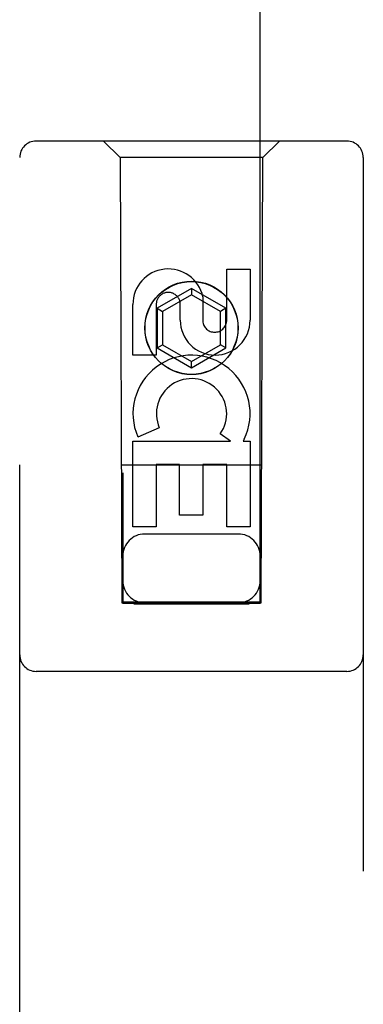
# Model space of a CAD drawing. Header units: inches. Extents: x 0 to 236, y 0 to 153.
# Tile 14 of 95: x 87.801 to 88.426, y 56.468 to 58.26. Entities that reach past the tile are written whole.
import ezdxf

# ---------------------------------------------------------------- set-up
doc = ezdxf.new("R2010")
doc.units = ezdxf.units.IN
doc.header["$LTSCALE"] = 12.986111
doc.header["$MEASUREMENT"] = 0
doc.linetypes.add('HIDDEN', pattern=[0.2, 0.1, -0.1])
doc.layers.add('DOOR_3_ASSEMBLY', color=7, linetype='CONTINUOUS')

msp = doc.modelspace()

# ---------------------------------------------------------------- linework, layer by layer
at = {"layer": 'DOOR_3_ASSEMBLY', "color": 8, "linetype": 'HIDDEN'}
for p, q in [((87.9883, 91.199), (87.9883, 57.1973)), ((88.2383, 57.1973), (88.2383, 91.199)), ((88.3958, 58.039), (87.8308, 58.039)), ((87.9833, 58.009), (87.9533, 58.039)), ((88.2433, 58.009), (88.2733, 58.039)), ((87.8008, 56.1515), (87.8008, 58.009)), ((87.9833, 58.009), (87.9868, 57.199)), ((88.2433, 58.009), (87.9833, 58.009)), ((88.2398, 57.199), (88.2433, 58.009)), ((88.4258, 58.009), (88.4258, 56.1515)), ((88.1775, 57.7131), (88.1775, 57.8056)), ((88.1775, 57.8056), (88.2199, 57.8056)), ((88.2199, 57.8056), (88.2199, 57.7131)), ((88.1133, 57.7709), (88.0508, 57.7348)), ((88.1133, 57.7593), (88.0608, 57.729)), ((88.1133, 57.7709), (88.1133, 57.7593)), ((88.1758, 57.7348), (88.1133, 57.7709)), ((88.1658, 57.729), (88.1133, 57.7593)), ((88.0067, 57.6493), (88.0067, 57.7417)), ((88.0491, 57.7417), (88.0491, 57.6493)), ((88.093, 57.7131), (88.093, 57.7416)), ((88.1339, 57.7555), (88.1339, 57.7092)), ((88.0508, 57.7348), (88.0508, 57.6626)), ((88.0508, 57.7348), (88.0608, 57.729)), ((88.0608, 57.729), (88.0608, 57.6684)), ((88.1758, 57.7348), (88.1658, 57.729)), ((88.1658, 57.6684), (88.1658, 57.729)), ((88.1758, 57.6626), (88.1758, 57.7348)), ((88.0508, 57.6626), (88.0608, 57.6684)), ((88.0608, 57.6684), (88.1133, 57.6381)), ((88.1133, 57.6381), (88.1658, 57.6684)), ((88.1758, 57.6626), (88.1658, 57.6684)), ((88.0508, 57.6626), (88.1133, 57.6265)), ((88.1133, 57.6265), (88.1758, 57.6626)), ((88.0491, 57.6493), (88.0067, 57.6493)), ((88.1133, 57.6265), (88.1133, 57.6381)), ((88.0548, 57.5174), (88.0157, 57.5004)), ((88.0067, 57.3369), (88.0067, 57.493)), ((88.0067, 57.493), (88.1843, 57.493)), ((88.1843, 57.493), (88.1657, 57.506)), ((88.2094, 57.4965), (88.2076, 57.493)), ((88.2076, 57.493), (88.2199, 57.493)), ((88.2199, 57.493), (88.2199, 57.3369)), ((88.2409, 57.449), (87.9857, 57.449)), ((88.0491, 57.4504), (88.0491, 57.3369)), ((88.0916, 57.4504), (88.0491, 57.4504)), ((88.0916, 57.3582), (88.0916, 57.4504)), ((88.134, 57.4504), (88.134, 57.3582)), ((88.1775, 57.4504), (88.134, 57.4504)), ((88.1775, 57.3369), (88.1775, 57.4504)), ((88.134, 57.3582), (88.0916, 57.3582)), ((88.0491, 57.3369), (88.0067, 57.3369)), ((88.2199, 57.3369), (88.1775, 57.3369)), ((88.1983, 57.324), (88.0283, 57.324)), ((87.9868, 57.199), (88.2398, 57.199)), ((87.9892, 57.2003), (87.9907, 57.2004)), ((87.9907, 57.2004), (87.9956, 57.2004)), ((87.9956, 57.1973), (87.9907, 57.1973)), ((87.9956, 57.2004), (88.2183, 57.2004)), ((88.0083, 57.1972), (87.9956, 57.1973)), ((88.0083, 57.1972), (88.2183, 57.1972)), ((88.2183, 57.2004), (88.231, 57.2004)), ((88.231, 57.1973), (88.2183, 57.1972)), ((88.231, 57.2004), (88.236, 57.2004)), ((88.236, 57.1973), (88.231, 57.1973)), ((88.2375, 57.1973), (88.236, 57.1973)), ((88.3958, 57.074), (87.8308, 57.074))]:
    msp.add_line(p, q, dxfattribs=at)
for points in [[(87.9883, 57.2003), (87.9884, 57.2003), (87.9887, 57.2003), (87.9892, 57.2003)], [(87.9907, 57.1973), (87.9892, 57.1973), (87.9887, 57.1973), (87.9884, 57.1973), (87.9883, 57.1973)], [(88.236, 57.2004), (88.2375, 57.2003), (88.2379, 57.2003), (88.2382, 57.2003), (88.2383, 57.2003)], [(88.2383, 57.1973), (88.2382, 57.1973), (88.2379, 57.1973), (88.2375, 57.1973)]]:
    msp.add_lwpolyline(points, dxfattribs=at)
for radius in [0.085, 0.0845]:
    msp.add_circle((88.1133, 57.699), radius, dxfattribs=at)
for centre, radius, start, end in [((87.8308, 58.009), 0.03, 90, 180), ((88.3958, 58.009), 0.03, 0, 90), ((88.0711, 57.7418), 0.0644, 12.2995, 180.0775), ((88.0711, 57.7417), 0.0219, 359.9011, 180), ((88.1564, 57.7131), 0.0635, 180, 360), ((88.1555, 57.7131), 0.0219, 190.307, 360), ((88.1134, 57.5428), 0.1065, 334.2636, 203.4027), ((88.1134, 57.5428), 0.0639, 324.8895, 203.4026), ((88.0283, 57.284), 0.04, 90, 180), ((88.1983, 57.284), 0.04, 0, 90), ((88.0283, 57.239), 0.04, 180, 270), ((88.1983, 57.239), 0.04, 270, 360), ((87.8308, 57.104), 0.03, 180, 270), ((88.3958, 57.104), 0.03, 270, 360)]:
    msp.add_arc(centre, radius, start, end, dxfattribs=at)

doc.saveas('drawing.dxf')
